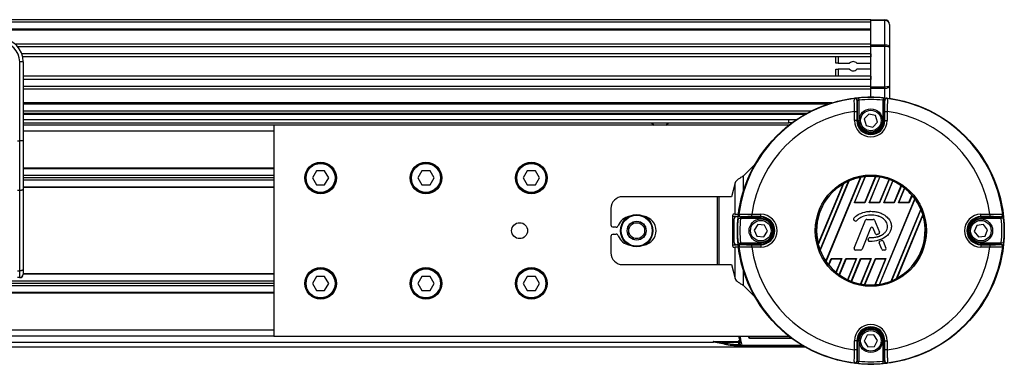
# Model space of a CAD drawing. Header units: millimetres. Extents: x 0 to 420, y 0 to 297.
# Tile 14 of 20: x 160 to 223, y 207 to 229. Entities that reach past the tile are written whole.
import ezdxf

# ---------------------------------------------------------------- set-up
doc = ezdxf.new("R2010")
doc.units = ezdxf.units.MM

msp = doc.modelspace()

# ---------------------------------------------------------------- linework, layer by layer
at = {"color": 7, "linetype": 'Continuous', "lineweight": 25}
for p, q in [((214.2837, 228.5292), (65.7163, 228.5292)), ((214.2837, 228.3807), (65.7163, 228.3807)), ((214.2837, 228.5292), (215.1751, 228.5292)), ((214.2837, 228.4857), (214.2837, 228.5292)), ((215.1751, 228.4857), (214.2837, 228.4857)), ((214.2837, 226.9385), (214.2837, 228.4857)), ((215.1751, 228.5292), (215.1751, 228.4857)), ((215.1751, 226.9385), (215.1751, 228.4857)), ((215.4722, 228.2321), (215.4722, 226.7719)), ((214.2837, 227.935), (65.7163, 227.935)), ((214.2837, 227.8592), (65.7163, 227.8592)), ((214.2837, 226.9841), (159.9822, 226.9841)), ((214.2837, 226.8117), (160.1533, 226.8117)), ((214.2837, 226.9385), (215.1751, 226.9385)), ((214.2837, 226.8335), (214.2837, 226.9385)), ((215.1751, 226.8335), (214.2837, 226.8335)), ((214.2837, 224.2823), (214.2837, 226.8335)), ((215.1751, 226.9385), (215.1751, 226.8335)), ((215.1751, 224.2823), (215.1751, 226.8335)), ((214.2837, 226.3677), (160.411, 226.3677)), ((214.2837, 226.167), (160.4692, 226.167)), ((212.0552, 225.7659), (212.0552, 226.167)), ((212.2037, 226.167), (212.2037, 225.7659)), ((214.2837, 226.3677), (214.2837, 226.167)), ((215.4722, 226.7719), (215.4722, 224.3439)), ((160.2794, 220.8429), (160.2794, 225.855)), ((160.5023, 225.855), (160.2794, 225.855)), ((160.5023, 225.855), (160.5023, 224.544)), ((212.2037, 225.7659), (212.0552, 225.7659)), ((212.2037, 225.7659), (212.9375, 225.7659)), ((213.4014, 225.7659), (214.2837, 225.7659)), ((214.2837, 224.9488), (160.5023, 224.9488)), ((212.0552, 224.9488), (212.0552, 225.3945)), ((212.0552, 225.3945), (212.2037, 225.3945)), ((212.9375, 225.3945), (212.2037, 225.3945)), ((212.2037, 225.3945), (212.2037, 224.9488)), ((214.2837, 225.3945), (213.4014, 225.3945)), ((214.2837, 224.9488), (214.2837, 224.7481)), ((214.2837, 224.7481), (160.5023, 224.7481)), ((160.5023, 224.544), (160.5023, 223.6005)), ((214.2837, 224.3041), (160.5023, 224.3041)), ((214.2837, 224.2823), (215.1751, 224.2823)), ((214.2837, 224.1773), (214.2837, 224.2823)), ((215.1751, 224.2823), (215.1751, 224.1773)), ((215.4722, 224.3439), (215.4722, 223.5427)), ((214.2837, 224.1317), (160.5023, 224.1317)), ((215.1751, 224.1773), (214.2837, 224.1773)), ((214.2837, 223.6265), (214.2837, 224.1773)), ((215.1751, 223.5795), (215.1751, 224.1773)), ((160.5023, 223.6005), (160.5023, 220.8429)), ((211.8081, 223.2566), (160.5023, 223.2566)), ((211.5726, 223.1808), (160.5023, 223.1808)), ((213.4377, 222.1408), (213.4377, 223.4072)), ((213.4982, 223.5809), (213.512, 223.433)), ((213.512, 223.433), (213.512, 222.1408)), ((215.0692, 223.5809), (215.0554, 223.433)), ((215.0554, 222.1408), (215.0554, 223.433)), ((215.1297, 223.4072), (215.1297, 222.1408)), ((210.5018, 222.7351), (160.5023, 222.7351)), ((210.2177, 222.5866), (160.5023, 222.5866)), ((210.0849, 222.5123), (160.5023, 222.5123)), ((213.2463, 222.7119), (213.3948, 222.7119)), ((213.2463, 222.1408), (213.2463, 222.7119)), ((213.3948, 222.7119), (213.3948, 222.1408)), ((214.1645, 222.5528), (213.8673, 222.2436)), ((214.5809, 222.45), (214.1645, 222.5528)), ((214.7, 222.0381), (214.5809, 222.45)), ((215.1725, 222.7119), (215.3211, 222.7119)), ((215.1725, 222.1408), (215.1725, 222.7119)), ((215.3211, 222.7119), (215.3211, 222.1408)), ((160.5023, 222.2151), (209.0838, 222.2151)), ((160.5023, 221.9923), (209.0838, 221.9923)), ((176.399, 221.8437), (160.5023, 221.8437)), ((176.399, 221.8437), (176.399, 208.4727)), ((209.086, 221.8437), (176.399, 221.8437)), ((200.3761, 221.9923), (200.5412, 221.8437)), ((201.284, 221.8437), (201.4491, 221.9923)), ((209.0838, 221.9923), (209.0838, 222.2151)), ((209.0838, 222.2151), (209.6026, 222.2151)), ((209.2829, 221.9923), (209.0838, 221.9923)), ((213.3948, 222.1408), (213.2463, 222.1408)), ((213.4377, 222.1408), (213.3948, 222.1408)), ((213.4377, 222.1408), (213.512, 222.1408)), ((213.8673, 222.2436), (213.9865, 221.8317)), ((213.9865, 221.8317), (214.4029, 221.7289)), ((214.4029, 221.7289), (214.7, 222.0381)), ((215.1297, 222.1408), (215.0554, 222.1408)), ((215.1297, 222.1408), (215.1725, 222.1408)), ((215.1725, 222.1408), (215.3211, 222.1408)), ((176.399, 221.4723), (160.5023, 221.4723)), ((160.1309, 220.8429), (160.2794, 220.8429)), ((160.2794, 217.7036), (160.2794, 220.8429)), ((160.5023, 220.8429), (160.2794, 220.8429)), ((160.5023, 220.8429), (160.5023, 217.7978)), ((206.9335, 219.3638), (206.2024, 218.6327)), ((176.399, 219.1175), (160.5023, 219.1175)), ((176.399, 219.0804), (160.5023, 219.0804)), ((179.113, 218.9466), (178.8557, 218.5009)), ((179.6277, 218.9466), (179.113, 218.9466)), ((179.885, 218.5009), (179.6277, 218.9466)), ((185.7986, 218.9466), (185.5412, 218.5009)), ((186.3132, 218.9466), (185.7986, 218.9466)), ((186.5705, 218.5009), (186.3132, 218.9466)), ((192.4841, 218.9466), (192.2268, 218.5009)), ((192.9987, 218.9466), (192.4841, 218.9466)), ((193.2561, 218.5009), (192.9987, 218.9466)), ((176.399, 218.6495), (160.5023, 218.6495)), ((176.399, 218.5009), (160.5023, 218.5009)), ((176.399, 218.3524), (160.5023, 218.3524)), ((178.8557, 218.5009), (179.113, 218.0552)), ((179.113, 218.0552), (179.6277, 218.0552)), ((179.6277, 218.0552), (179.885, 218.5009)), ((185.5412, 218.5009), (185.7986, 218.0552)), ((185.7986, 218.0552), (186.3132, 218.0552)), ((186.3132, 218.0552), (186.5705, 218.5009)), ((192.2268, 218.5009), (192.4841, 218.0552)), ((192.4841, 218.0552), (192.9987, 218.0552)), ((192.9987, 218.0552), (193.2561, 218.5009)), ((205.6662, 218.1977), (205.437, 217.3124)), ((205.6662, 216.1982), (205.6662, 218.1977)), ((206.2024, 217.689), (206.2024, 218.6327)), ((210.947, 214.3164), (212.5196, 218.1128)), ((212.54, 218.1279), (210.9508, 214.2912)), ((211.0644, 213.9351), (212.8721, 218.2994)), ((212.8881, 218.3037), (211.0726, 213.9208)), ((211.4311, 213.2334), (213.6277, 218.5363)), ((213.6442, 218.5421), (211.4387, 213.2175)), ((213.2367, 216.9279), (213.9223, 218.583)), ((213.2563, 216.941), (213.936, 218.5818)), ((213.8995, 216.941), (214.5812, 218.5865)), ((214.5959, 218.5878), (213.9083, 216.9279)), ((214.1694, 216.9279), (214.8438, 218.5561)), ((214.189, 216.941), (214.8561, 218.5515)), ((214.8322, 216.941), (215.4368, 218.4005)), ((215.4501, 218.3984), (214.841, 216.9279)), ((215.1021, 216.9279), (215.6741, 218.3088)), ((215.1217, 216.941), (215.6851, 218.3011)), ((160.2794, 217.7036), (160.1309, 217.7036)), ((160.2794, 212.6157), (160.2794, 217.7036)), ((176.399, 217.9215), (160.5023, 217.9215)), ((176.399, 217.8844), (160.5023, 217.8844)), ((160.5023, 217.7978), (160.5023, 212.7099)), ((215.7649, 216.941), (216.2081, 218.011)), ((216.2202, 218.0059), (215.7737, 216.9279)), ((216.0348, 216.9279), (216.4204, 217.859)), ((216.0544, 216.941), (216.4301, 217.848)), ((204.5579, 217.3124), (198.5355, 217.3124)), ((204.5579, 213.004), (204.5579, 217.3124)), ((204.6636, 217.3124), (204.5579, 217.3124)), ((204.6636, 213.004), (204.6636, 217.3124)), ((205.437, 217.3124), (204.6636, 217.3124)), ((213.2367, 216.9279), (213.2563, 216.941)), ((213.9083, 216.9279), (213.2367, 216.9279)), ((213.8995, 216.941), (213.2563, 216.941)), ((213.9083, 216.9279), (213.8995, 216.941)), ((214.1694, 216.9279), (214.189, 216.941)), ((214.841, 216.9279), (214.1694, 216.9279)), ((214.8322, 216.941), (214.189, 216.941)), ((214.8257, 211.7573), (217.0718, 217.1797)), ((214.841, 216.9279), (214.8322, 216.941)), ((217.0796, 217.1644), (214.8421, 211.7626)), ((215.1021, 216.9279), (215.1217, 216.941)), ((215.7737, 216.9279), (215.1021, 216.9279)), ((215.7649, 216.941), (215.1217, 216.941)), ((215.7737, 216.9279), (215.7649, 216.941)), ((216.0348, 216.9279), (216.0544, 216.941)), ((216.7064, 216.9279), (216.0348, 216.9279)), ((216.6976, 216.941), (216.0544, 216.941)), ((216.6976, 216.941), (216.8899, 217.4053)), ((216.7064, 216.9279), (216.6976, 216.941)), ((216.9006, 217.3968), (216.7064, 216.9279)), ((197.7927, 216.5696), (197.7927, 215.5296)), ((205.6662, 216.1982), (205.5503, 216.1982)), ((205.6662, 216.1982), (205.8794, 216.1982)), ((206.73, 216.047), (206.73, 216.1956)), ((206.73, 216.1956), (207.301, 216.1956)), ((207.301, 216.047), (207.301, 216.1956)), ((214.2837, 216.3855), (214.2837, 216.3862)), ((215.5697, 211.9663), (217.45, 216.5058)), ((217.4586, 216.4923), (215.5854, 211.9698)), ((221.2664, 216.1956), (221.8374, 216.1956)), ((221.2664, 216.047), (221.2664, 216.1956)), ((221.8374, 216.1956), (221.8374, 216.047)), ((205.5119, 216.0496), (205.5119, 214.2668)), ((205.7567, 216.0496), (205.5119, 216.0496)), ((205.6081, 214.4153), (205.6081, 215.901)), ((205.7567, 216.0496), (205.8624, 216.0496)), ((205.861, 215.9437), (206.0089, 215.9299)), ((207.301, 215.9299), (206.0089, 215.9299)), ((206.0346, 216.0042), (207.301, 216.0042)), ((207.301, 216.047), (206.73, 216.047)), ((207.118, 215.546), (206.8736, 215.1937)), ((207.5454, 215.5106), (207.118, 215.546)), ((207.301, 216.0042), (207.301, 216.047)), ((207.301, 215.9299), (207.301, 216.0042)), ((213.2028, 215.9442), (213.2023, 215.9446)), ((213.2121, 215.8259), (213.2117, 215.8254)), ((213.2656, 215.7804), (213.2117, 215.8254)), ((213.2661, 215.7809), (213.2121, 215.8259)), ((213.2255, 214.0454), (213.9505, 215.8211)), ((213.2261, 214.0451), (213.9511, 215.8209)), ((213.2661, 215.7809), (213.2656, 215.7804)), ((213.3817, 215.7901), (213.3822, 215.7897)), ((213.9511, 215.8209), (213.9505, 215.8211)), ((214.0279, 215.8725), (214.0279, 215.8731)), ((214.0279, 215.8731), (214.4405, 215.8731)), ((214.0279, 215.8725), (214.4405, 215.8725)), ((214.4405, 215.8725), (214.4405, 215.8731)), ((214.5173, 215.8209), (214.5179, 215.8211)), ((214.5173, 215.8209), (214.8286, 215.0585)), ((214.5179, 215.8211), (214.8292, 215.0587)), ((215.9096, 212.1224), (217.5801, 216.1551)), ((217.5844, 216.1314), (215.9295, 212.136)), ((221.4276, 215.5556), (221.0028, 215.4965)), ((221.8374, 216.047), (221.2664, 216.047)), ((221.2664, 216.0042), (221.2664, 216.047)), ((221.2664, 216.0042), (222.5327, 216.0042)), ((221.2664, 216.0042), (221.2664, 215.9299)), ((222.5585, 215.9299), (221.2664, 215.9299)), ((221.6911, 215.2173), (221.4276, 215.5556)), ((222.7064, 215.9437), (222.5585, 215.9299)), ((198.1188, 215.381), (197.9413, 215.381)), ((197.9413, 214.9353), (198.1188, 214.9353)), ((206.8736, 215.1937), (207.0566, 214.8058)), ((207.484, 214.7703), (207.7284, 215.1227)), ((207.7284, 215.1227), (207.5454, 215.5106)), ((214.2699, 215.3196), (213.724, 213.9824)), ((214.2705, 215.3193), (213.7246, 213.9822)), ((214.2699, 215.3196), (214.2705, 215.3193)), ((214.4259, 215.3196), (214.4253, 215.3193)), ((214.5724, 214.959), (214.4253, 215.3193)), ((214.573, 214.9593), (214.4259, 215.3196)), ((214.573, 214.9593), (214.5724, 214.959)), ((214.6739, 214.9113), (214.6741, 214.9107)), ((214.7834, 214.9504), (214.7836, 214.9498)), ((214.8286, 215.0585), (214.8292, 215.0587)), ((221.0028, 215.4965), (220.8416, 215.0991)), ((220.8416, 215.0991), (221.1051, 214.7608)), ((221.5299, 214.8199), (221.6911, 215.2173)), ((197.7927, 214.7868), (197.7927, 213.7468)), ((205.861, 214.3727), (206.0089, 214.3865)), ((206.0089, 214.3865), (207.301, 214.3865)), ((207.301, 214.3122), (206.0346, 214.3122)), ((207.0566, 214.8058), (207.484, 214.7703)), ((207.301, 214.3865), (207.301, 214.3122)), ((207.301, 214.3122), (207.301, 214.2693)), ((214.1142, 214.5981), (214.1437, 214.6686)), ((214.1148, 214.5979), (214.1142, 214.5981)), ((214.1148, 214.5979), (214.1443, 214.6683)), ((214.1443, 214.6683), (214.1437, 214.6686)), ((214.1865, 214.4831), (214.1864, 214.4824)), ((214.2207, 214.7193), (214.2207, 214.7199)), ((214.8091, 214.381), (214.8085, 214.3808)), ((214.9712, 213.9822), (214.8085, 214.3808)), ((214.9718, 213.9824), (214.8091, 214.381)), ((214.8529, 214.4891), (214.9524, 214.5319)), ((214.8531, 214.4885), (214.8529, 214.4891)), ((214.8531, 214.4885), (214.9526, 214.5313)), ((214.9526, 214.5313), (214.9524, 214.5319)), ((215.0621, 214.4864), (215.0627, 214.4867)), ((215.0621, 214.4864), (215.2423, 214.0451)), ((215.0627, 214.4867), (215.2429, 214.0454)), ((221.1051, 214.7608), (221.5299, 214.8199)), ((221.2664, 214.3122), (221.2664, 214.3865)), ((221.2664, 214.3865), (222.5585, 214.3865)), ((221.2664, 214.3122), (221.2664, 214.2693)), ((222.5327, 214.3122), (221.2664, 214.3122)), ((222.7064, 214.3727), (222.5585, 214.3865)), ((205.5119, 214.2668), (205.7567, 214.2668)), ((205.5503, 214.1182), (205.6662, 214.1182)), ((205.6662, 212.1186), (205.6662, 214.1182)), ((205.8794, 214.1182), (205.6662, 214.1182)), ((205.8624, 214.2668), (205.7567, 214.2668)), ((206.73, 214.1208), (206.73, 214.2693)), ((206.73, 214.2693), (207.301, 214.2693)), ((207.301, 214.1208), (206.73, 214.1208)), ((207.301, 214.2693), (207.301, 214.1208)), ((213.2261, 214.0451), (213.2255, 214.0454)), ((213.3028, 213.9309), (213.3028, 213.9302)), ((213.6473, 213.9309), (213.3028, 213.9309)), ((213.6473, 213.9302), (213.3028, 213.9302)), ((213.6473, 213.9309), (213.6473, 213.9302)), ((213.724, 213.9824), (213.7246, 213.9822)), ((214.9718, 213.9824), (214.9712, 213.9822)), ((215.0486, 213.9309), (215.0486, 213.9302)), ((215.1655, 213.9309), (215.0486, 213.9309)), ((215.1655, 213.9302), (215.0486, 213.9302)), ((215.1655, 213.9309), (215.1655, 213.9302)), ((215.2423, 214.0451), (215.2429, 214.0454)), ((221.2664, 214.2693), (221.2664, 214.1208)), ((221.2664, 214.2693), (221.8374, 214.2693)), ((221.8374, 214.1208), (221.2664, 214.1208)), ((221.8374, 214.2693), (221.8374, 214.1208)), ((211.6064, 212.992), (211.7706, 213.3885)), ((211.7794, 213.3754), (211.6169, 212.9832)), ((211.7706, 213.3885), (212.4422, 213.3885)), ((211.7706, 213.3885), (211.7794, 213.3754)), ((211.7794, 213.3754), (212.4226, 213.3754)), ((212.4226, 213.3754), (212.0698, 212.5236)), ((212.4422, 213.3885), (212.0793, 212.5123)), ((212.2771, 212.3594), (212.7033, 213.3885)), ((212.7121, 213.3754), (212.289, 212.354)), ((212.4422, 213.3885), (212.4226, 213.3754)), ((212.7033, 213.3885), (213.3749, 213.3885)), ((212.7033, 213.3885), (212.7121, 213.3754)), ((212.7121, 213.3754), (213.3553, 213.3754)), ((213.3553, 213.3754), (212.8064, 212.0502)), ((213.3749, 213.3885), (212.8173, 212.0422)), ((213.039, 211.9472), (213.636, 213.3885)), ((213.6448, 213.3754), (213.0522, 211.9449)), ((213.3749, 213.3885), (213.3553, 213.3754)), ((214.288, 213.3754), (213.6272, 211.7802)), ((213.636, 213.3885), (214.3076, 213.3885)), ((213.636, 213.3885), (213.6448, 213.3754)), ((214.3076, 213.3885), (213.6394, 211.7752)), ((213.6448, 213.3754), (214.288, 213.3754)), ((213.8849, 211.7375), (214.5687, 213.3885)), ((214.5775, 213.3754), (213.8994, 211.7385)), ((214.3076, 213.3885), (214.288, 213.3754)), ((215.2207, 213.3754), (214.5376, 211.7263)), ((215.2403, 213.3885), (214.5512, 211.7248)), ((214.5687, 213.3885), (215.2403, 213.3885)), ((214.5687, 213.3885), (214.5775, 213.3754)), ((214.5775, 213.3754), (215.2207, 213.3754)), ((215.2403, 213.3885), (215.2207, 213.3754)), ((160.1309, 212.6157), (160.2794, 212.6157)), ((160.2794, 212.1868), (160.2794, 212.6157)), ((160.5023, 212.7099), (160.5023, 212.4097)), ((176.399, 212.432), (160.5023, 212.432)), ((198.5355, 213.004), (204.5579, 213.004)), ((204.5579, 213.004), (204.6636, 213.004)), ((204.6636, 213.004), (205.437, 213.004)), ((205.437, 213.004), (205.6662, 212.1186)), ((206.2024, 211.6837), (206.2024, 212.6273)), ((176.399, 211.964), (140.537, 211.964)), ((176.399, 211.8154), (140.5571, 211.8154)), ((160.2794, 212.1868), (160.1309, 212.1868)), ((176.399, 212.3948), (160.5018, 212.3948)), ((179.113, 212.2611), (178.8557, 211.8154)), ((178.8557, 211.8154), (179.113, 211.3697)), ((179.6277, 212.2611), (179.113, 212.2611)), ((179.885, 211.8154), (179.6277, 212.2611)), ((179.6277, 211.3697), (179.885, 211.8154)), ((185.7986, 212.2611), (185.5412, 211.8154)), ((185.5412, 211.8154), (185.7986, 211.3697)), ((186.3132, 212.2611), (185.7986, 212.2611)), ((186.5705, 211.8154), (186.3132, 212.2611)), ((186.3132, 211.3697), (186.5705, 211.8154)), ((192.4841, 212.2611), (192.2268, 211.8154)), ((192.2268, 211.8154), (192.4841, 211.3697)), ((192.9987, 212.2611), (192.4841, 212.2611)), ((193.2561, 211.8154), (192.9987, 212.2611)), ((192.9987, 211.3697), (193.2561, 211.8154)), ((176.399, 211.236), (109.5437, 211.236)), ((176.399, 211.1989), (109.5437, 211.1989)), ((176.399, 211.6668), (140.537, 211.6668)), ((179.113, 211.3697), (179.6277, 211.3697)), ((185.7986, 211.3697), (186.3132, 211.3697)), ((192.4841, 211.3697), (192.9987, 211.3697)), ((206.2024, 211.6837), (206.9335, 210.9526)), ((176.399, 208.8441), (103.601, 208.8441)), ((65.7163, 208.1012), (204.2805, 208.1012)), ((176.399, 208.4727), (103.601, 208.4727)), ((176.399, 208.4727), (209.086, 208.4727)), ((204.9971, 207.9628), (204.3013, 208.0855)), ((204.3065, 208.1445), (205.8611, 208.1445)), ((204.8158, 208.0702), (204.4446, 208.1027)), ((204.8158, 208.0702), (205.01, 208.036)), ((205.8851, 208.0702), (204.8158, 208.0702)), ((205.9582, 208.0836), (205.8851, 208.0702)), ((205.9075, 208.1608), (205.903, 208.1575)), ((205.9341, 208.3478), (205.9236, 208.4727)), ((205.9252, 208.3891), (205.9395, 208.2186)), ((206.0402, 208.1523), (205.9683, 208.1339)), ((206.0441, 207.8384), (205.9683, 208.1339)), ((205.9683, 208.1339), (205.9814, 207.9778)), ((206.0402, 208.1523), (206.1021, 207.911)), ((206.5141, 208.4727), (206.5141, 208.4287)), ((206.5141, 208.4287), (206.5335, 208.4481)), ((206.5335, 208.4727), (206.5335, 208.4481)), ((206.6078, 208.3739), (206.5884, 208.3544)), ((206.5884, 208.3544), (209.2417, 208.3544)), ((206.6078, 208.3739), (209.2156, 208.3739)), ((213.2463, 207.6045), (213.2463, 208.1755)), ((213.3948, 208.1755), (213.2463, 208.1755)), ((213.3948, 208.1755), (213.3948, 207.6045)), ((213.4377, 208.1755), (213.3948, 208.1755)), ((213.4377, 206.9091), (213.4377, 208.1755)), ((213.4377, 208.1755), (213.512, 208.1755)), ((213.512, 208.1755), (213.512, 206.8834)), ((214.0528, 208.5369), (213.8553, 208.1563)), ((213.8553, 208.1563), (214.0861, 207.7949)), ((214.4812, 208.5562), (214.0528, 208.5369)), ((214.7121, 208.1948), (214.4812, 208.5562)), ((214.5146, 207.8141), (214.7121, 208.1948)), ((215.1297, 208.1755), (215.0554, 208.1755)), ((215.0554, 206.8834), (215.0554, 208.1755)), ((215.1297, 208.1755), (215.1297, 206.9091)), ((215.1297, 208.1755), (215.1725, 208.1755)), ((215.1725, 208.1755), (215.3211, 208.1755)), ((215.1725, 207.6045), (215.1725, 208.1755)), ((215.3211, 208.1755), (215.3211, 207.6045)), ((65.7163, 207.8041), (210.0849, 207.8041)), ((204.9971, 207.9628), (205.01, 208.036)), ((205.9814, 207.9778), (205.9095, 207.9594)), ((205.9161, 207.9336), (205.9095, 207.9594)), ((205.988, 207.9521), (205.9161, 207.9336)), ((205.9814, 207.9778), (205.988, 207.9521)), ((206.044, 207.8384), (206.0441, 207.8384)), ((206.2855, 207.9087), (206.2855, 207.8344)), ((206.2855, 207.9087), (209.9067, 207.9087)), ((210.0322, 207.8344), (206.2855, 207.8344)), ((213.3948, 207.6045), (213.2463, 207.6045)), ((214.0861, 207.7949), (214.5146, 207.8141)), ((215.3211, 207.6045), (215.1725, 207.6045)), ((213.4982, 206.7355), (213.512, 206.8834)), ((215.0692, 206.7355), (215.0554, 206.8834))]:
    msp.add_line(p, q, dxfattribs=at)
at = {"color": 7, "linetype": 'Continuous', "lineweight": 25, "flags": 128}
for points in [[(160.5023, 217.7978), (160.498, 217.7794), (160.4853, 217.7617), (160.4647, 217.7454), (160.437, 217.7312), (160.4033, 217.7195), (160.3647, 217.7108), (160.3229, 217.7054), (160.2794, 217.7036)], [(160.5023, 212.7099), (160.498, 212.6915), (160.4853, 212.6739), (160.4647, 212.6576), (160.437, 212.6433), (160.4033, 212.6316), (160.3647, 212.6229), (160.3229, 212.6175), (160.2794, 212.6157)]]:
    msp.add_lwpolyline(points, dxfattribs=at)
at = {"color": 7, "linetype": 'Continuous', "lineweight": 25}
for centre, radius in [((214.2837, 215.1582), 8.4683), ((214.2837, 222.1408), 0.7429), ((214.2837, 222.1408), 0.6537), ((179.3704, 218.5009), 1.0028), ((179.3704, 218.5009), 0.9657), ((179.3704, 218.5009), 0.9211), ((186.0559, 218.5009), 1.0028), ((186.0559, 218.5009), 0.9657), ((186.0559, 218.5009), 0.9211), ((192.7414, 218.5009), 1.0028), ((192.7414, 218.5009), 0.9657), ((192.7414, 218.5009), 0.9211), ((214.2837, 215.1582), 3.5259), ((214.2837, 215.1582), 3.4517), ((199.4269, 215.1582), 1.0235), ((199.4269, 215.1582), 1.0235), ((199.4269, 215.1582), 1.0153), ((191.9986, 215.1582), 0.5051), ((199.4269, 215.1582), 0.9856), ((199.4269, 215.1582), 0.602), ((199.4269, 215.1582), 0.5943), ((199.4269, 215.1582), 0.5051), ((207.301, 215.1582), 0.7429), ((207.301, 215.1582), 0.6537), ((221.2664, 215.1582), 0.7429), ((221.2664, 215.1582), 0.6537), ((179.3704, 211.8154), 1.0028), ((179.3704, 211.8154), 0.9657), ((179.3704, 211.8154), 0.9211), ((186.0559, 211.8154), 1.0028), ((186.0559, 211.8154), 0.9657), ((186.0559, 211.8154), 0.9211), ((192.7414, 211.8154), 1.0028), ((192.7414, 211.8154), 0.9657), ((192.7414, 211.8154), 0.9211), ((214.2837, 208.1755), 0.7429), ((214.2837, 208.1755), 0.6537)]:
    msp.add_circle(centre, radius, dxfattribs=at)
for centre, radius, start, end in [((215.1751, 228.2321), 0.2971, 0, 90), ((159.0166, 225.855), 1.4857, 0, 90), ((159.0166, 225.855), 1.2628, 0, 90), ((213.1694, 225.5802), 0.2971, 38.682187, 141.317813), ((213.1694, 225.5802), 0.2971, 218.682187, 321.317813), ((214.2837, 215.1582), 8.4417, 97.105494, 172.894506), ((219.5727, 213.3049), 12.0319, 121.582427, 121.760821), ((213.2578, 223.3876), 0.1486, 0.009403, 97.090311), ((213.2891, 223.4072), 0.1486, 52.066731, 96.863435), ((213.2891, 223.4072), 0.1486, 0.011757, 52.068412), ((214.2837, 215.1582), 8.4593, 84.671862, 95.328138), ((214.2837, 215.1582), 8.3107, 84.671862, 95.328138), ((215.2783, 223.4072), 0.1486, 117.333778, 179.988497), ((215.3096, 223.3876), 0.1486, 82.909689, 179.990597), ((215.2783, 223.4072), 0.1485, 83.135738, 117.334303), ((208.9946, 213.3049), 12.0319, 58.239179, 58.417573), ((214.2837, 215.1582), 8.4417, 7.105494, 82.894506), ((214.2837, 215.1582), 7.6246, 97.819893, 172.180107), ((214.2837, 215.1582), 7.6246, 7.819893, 82.180107), ((214.2837, 222.1408), 1.0374, 180, 0), ((214.2837, 222.1408), 0.8889, 180, 0), ((214.2837, 222.1408), 0.846, 180, 0), ((214.2837, 222.1408), 0.7717, 180, 0), ((214.2837, 215.1582), 3.4412, 120.840183, 194.159817), ((214.2837, 215.1582), 3.4438, 114.197356, 120.419285), ((214.2837, 215.1582), 3.4412, 100.990036, 113.925891), ((214.2837, 215.1582), 3.4438, 96.024018, 100.700664), ((214.2837, 215.1582), 3.4412, 85.04107, 95.799519), ((214.2837, 215.1582), 3.4438, 80.638935, 84.799043), ((214.2837, 215.1582), 3.4412, 70.422593, 80.425164), ((214.2837, 215.1582), 3.4438, 66.187762, 70.202208), ((214.2837, 215.1582), 3.4412, 55.997198, 65.968622), ((214.2837, 215.1582), 3.4438, 51.650296, 55.783514), ((214.2837, 215.1582), 3.4412, 40.767963, 51.41119), ((198.5355, 216.5696), 0.7428, 90, 180), ((214.2837, 215.1582), 3.4438, 35.944189, 40.545483), ((214.2837, 215.1582), 3.4412, 23.055257, 35.661307), ((205.6842, 216.0842), 0.1758, 139.609308, 191.369055), ((206.0346, 216.1528), 0.1485, 173.135738, 207.334303), ((216.137, 209.8691), 12.0319, 148.239179, 148.417573), ((206.0543, 216.1841), 0.1486, 172.909689, 269.990597), ((207.301, 215.1582), 1.0374, 270, 90), ((214.2837, 215.1582), 3.4438, 16.826892, 22.791751), ((221.2664, 215.1582), 1.0374, 90, 270), ((222.5131, 216.1841), 0.1486, 270.009403, 7.090311), ((222.5327, 216.1528), 0.1486, 322.066731, 6.863435), ((212.4304, 209.8691), 12.0319, 31.582427, 31.760821), ((199.1298, 215.1582), 0.9285, 100.134954, 159.828729), ((199.7241, 215.1582), 0.9285, 280.134954, 79.865046), ((205.7567, 215.901), 0.1486, 90, 180), ((214.2837, 215.1582), 8.4593, 174.671862, 185.328138), ((206.0347, 216.1528), 0.1486, 207.333778, 269.988497), ((214.2837, 215.1582), 8.3107, 174.671862, 185.328138), ((207.301, 215.1582), 0.8889, 270, 90), ((207.301, 215.1582), 0.846, 270, 90), ((207.301, 215.1582), 0.7717, 270, 90), ((213.2652, 215.8896), 0.0836, 138.805903, 230.16689), ((213.2652, 215.8896), 0.0829, 138.805903, 230.16689), ((213.3192, 215.8446), 0.0836, 230.16689, 318.977091), ((213.3192, 215.8446), 0.0829, 230.16689, 318.977091), ((214.0279, 215.7895), 0.0836, 90, 157.790712), ((214.0279, 215.7895), 0.0829, 90, 157.790712), ((214.4405, 215.7895), 0.0836, 22.209291, 90), ((214.4405, 215.7895), 0.0829, 22.209291, 90), ((214.2837, 215.1582), 3.4412, 298.57164, 16.42836), ((221.2664, 215.1582), 0.8889, 90, 270), ((221.2664, 215.1582), 0.846, 90, 270), ((221.2664, 215.1582), 0.7717, 90, 270), ((222.5327, 216.1528), 0.1486, 270.011757, 322.068412), ((214.2837, 215.1582), 8.3107, 354.671862, 5.328138), ((214.2837, 215.1582), 8.4593, 354.671862, 5.328138), ((197.9413, 215.5296), 0.1486, 180, 270), ((197.9413, 214.7868), 0.1486, 90, 180), ((198.1188, 215.5296), 0.1486, 270, 339.828729), ((198.1188, 214.7868), 0.1486, 20.171271, 90), ((214.3479, 215.2877), 0.0842, 22.209261, 157.790711), ((214.3479, 215.2877), 0.0836, 22.209261, 157.790711), ((214.6497, 214.9906), 0.0836, 202.209261, 286.934979), ((214.6497, 214.9906), 0.0829, 202.209261, 286.934979), ((214.7518, 215.0271), 0.0829, 292.378703, 22.209291), ((214.7518, 215.0271), 0.0836, 292.378703, 22.209291), ((199.1298, 215.1582), 0.9285, 200.171271, 259.865046), ((205.7567, 214.4153), 0.1486, 180, 270), ((206.0347, 214.1636), 0.1486, 90.011757, 142.068412), ((214.2837, 215.1582), 3.4438, 194.580715, 200.802644), ((214.1913, 214.5659), 0.0836, 157.290493, 266.671349), ((214.1913, 214.5659), 0.0829, 157.290493, 266.671349), ((214.2208, 214.6363), 0.0836, 90.034995, 157.290493), ((214.2208, 214.6363), 0.0829, 90.034995, 157.290493), ((214.8858, 214.4124), 0.0836, 113.245837, 202.209268), ((214.8858, 214.4124), 0.0829, 113.245837, 202.209268), ((214.9853, 214.4551), 0.0836, 22.209257, 113.245837), ((214.9853, 214.4551), 0.0829, 22.209257, 113.245837), ((222.5327, 214.1636), 0.1486, 27.333778, 89.988497), ((198.5355, 213.7468), 0.7428, 180, 270), ((205.6842, 214.2321), 0.1758, 168.630945, 220.390692), ((206.0346, 214.1636), 0.1486, 142.066731, 186.863435), ((216.1369, 220.4472), 12.0319, 211.582427, 211.760821), ((206.0543, 214.1323), 0.1486, 90.009403, 187.090311), ((214.2837, 215.1582), 8.4417, 187.105494, 262.894506), ((214.2837, 215.1582), 7.6246, 187.819893, 262.180107), ((214.2837, 215.1582), 3.4412, 201.074109, 214.009964), ((213.3028, 214.0138), 0.0836, 157.790712, 270), ((213.3028, 214.0138), 0.0829, 157.790712, 270), ((213.6473, 214.0138), 0.0829, 270, 337.790711), ((213.6473, 214.0138), 0.0836, 270, 337.790711), ((215.0486, 214.0138), 0.0836, 202.209268, 270), ((215.0486, 214.0138), 0.0829, 202.209268, 270), ((215.1655, 214.0138), 0.0836, 270, 22.209257), ((215.1655, 214.0138), 0.0829, 270, 22.209257), ((214.2837, 215.1582), 7.6246, 277.819893, 352.180107), ((214.2837, 215.1582), 8.4417, 277.105494, 352.894506), ((222.5131, 214.1323), 0.1486, 352.909689, 89.990597), ((212.4304, 220.4472), 12.0319, 328.239179, 328.417573), ((222.5327, 214.1636), 0.1485, 353.135738, 27.334303), ((214.2837, 215.1582), 3.4438, 214.299336, 218.975982), ((214.2837, 215.1582), 3.4412, 219.200481, 229.95893), ((214.2837, 215.1582), 3.4438, 230.200957, 234.361065), ((160.2794, 212.4097), 0.2229, 270, 0), ((214.2837, 215.1582), 3.4412, 234.574836, 244.577407), ((214.2837, 215.1582), 3.4438, 244.797792, 248.812238), ((214.2837, 215.1582), 3.4412, 249.031378, 259.002802), ((214.2837, 215.1582), 3.4412, 279.338693, 291.944743), ((214.2837, 215.1582), 3.4438, 292.208249, 298.173108), ((214.2837, 215.1582), 3.4438, 259.216486, 263.349704), ((214.2837, 215.1582), 3.4412, 263.58881, 274.232037), ((214.2837, 215.1582), 3.4438, 274.454517, 279.055811), ((214.2837, 208.1755), 1.0374, 0, 180), ((214.2837, 208.1755), 0.8889, 0, 180), ((214.2837, 208.1755), 0.846, 0, 180), ((214.2837, 208.1755), 0.7717, 0, 180), ((204.307, 208.1147), 0.0298, 91.024443, 258.975557), ((205.8623, 208.2136), 0.0723, 268.428233, 359.054917), ((205.8611, 208.2188), 0.0743, 270.019177, 304.375878), ((213.2578, 206.9288), 0.1486, 262.909689, 359.990597), ((213.2891, 206.9092), 0.1486, 297.333778, 359.988497), ((214.2837, 215.1582), 8.3107, 264.671862, 275.328138), ((215.2783, 206.9092), 0.1486, 180.011757, 232.068412), ((215.3096, 206.9288), 0.1486, 180.009403, 277.090311), ((215.2783, 206.9091), 0.1486, 232.066731, 276.863435), ((219.5728, 217.0115), 12.0319, 238.239179, 238.417573), ((213.2891, 206.9091), 0.1485, 263.135738, 297.334303), ((214.2837, 215.1582), 8.4593, 264.671862, 275.328138), ((208.9946, 217.0114), 12.0319, 301.582427, 301.760821)]:
    msp.add_arc(centre, radius, start, end, dxfattribs=at)
for centre, major_axis, ratio, start_param, end_param in [((215.1751, 228.2321), (0.2971, 0), 0.8535534, 0, 1.5707963), ((215.1751, 226.7719), (0.2971, 0), 0.5606602, 0, 1.5707963), ((215.1751, 226.7719), (0.2971, 0), 0.2071068, 0, 1.5707963), ((215.1751, 224.3439), (0.2971, 0), 0.2071068, 4.712389, 6.2831853), ((215.1751, 224.3439), (0.2971, 0), 0.5606602, 4.712389, 6.2831853), ((220.3022, 215.1582), (11.7408, 0), 0.8660474, 2.1952703, 2.1985592), ((208.2652, 215.1582), (11.7408, 0), 0.8660474, 0.9430335, 0.9463223), ((215.0431, 214.8436), (3.8348, -1.5884), 0.9801928, 2.6059882, 2.612204), ((213.7224, 215.3907), (2.8343, -1.174), 0.9801928, 2.2327064, 2.2381305), ((215.0106, 214.8571), (3.6707, -1.5204), 0.9801928, 2.308609, 2.3130735), ((213.6899, 215.4041), (2.9984, -1.242), 0.9801928, 1.8803542, 1.8845944), ((214.9781, 214.8705), (3.5066, -1.4525), 0.9801928, 2.0576555, 2.0615643), ((213.6574, 215.4176), (3.1625, -1.3099), 0.9801928, 1.5976203, 1.6014484), ((214.9456, 214.884), (3.3425, -1.3845), 0.9801928, 1.8161736, 1.8199076), ((213.6249, 215.4311), (3.3266, -1.3779), 0.9801928, 1.3453037, 1.3490343), ((214.9131, 214.8974), (3.1784, -1.3165), 0.9801928, 1.5655623, 1.5693696), ((213.5924, 215.4445), (3.4907, -1.4459), 0.9801928, 1.1035269, 1.107406), ((214.8807, 214.9109), (3.0143, -1.2486), 0.9801928, 1.286575, 1.2907549), ((213.5599, 215.458), (3.6548, -1.5139), 0.9801928, 0.8540417, 0.858425), ((214.8482, 214.9244), (2.8502, -1.1806), 0.9801928, 0.9431108, 0.9483466), ((214.2837, 209.1397), (0, 11.7408), 0.8660474, 0.9430335, 0.9463223), ((213.5274, 215.4715), (3.8189, -1.5818), 0.9801928, 0.5629466, 0.5688565), ((214.2837, 209.1397), (0, 11.7408), 0.8660474, 5.336863, 5.3401518), ((214.2837, 221.1767), (0, 11.7408), 0.8660474, 2.1952703, 2.1985592), ((215.0431, 214.8436), (3.8348, -1.5884), 0.9801928, 3.6709813, 3.6771971), ((214.2837, 221.1767), (0, 11.7408), 0.8660474, 4.0846261, 4.087915), ((213.7224, 215.3907), (2.8343, -1.174), 0.9801928, 4.0450548, 4.0504789), ((215.0106, 214.8571), (3.6707, -1.5204), 0.9801928, 3.9701118, 3.9745763), ((213.6899, 215.4041), (2.9984, -1.242), 0.9801928, 4.3985909, 4.4028311), ((214.9781, 214.8705), (3.5066, -1.4525), 0.9801928, 4.221621, 4.2255298), ((160.2781, 212.3909), (0.1576, 0.1576), 0.9999746, 3.9270289, 5.4977491), ((213.6574, 215.4176), (3.1625, -1.3099), 0.9801928, 4.6817369, 4.685565), ((214.9456, 214.884), (3.3425, -1.3845), 0.9801928, 4.4632777, 4.4670117), ((213.6249, 215.4311), (3.3266, -1.3779), 0.9801928, 4.934151, 4.9378816), ((214.8482, 214.9244), (2.8502, -1.1806), 0.9801928, 5.3348387, 5.3400745), ((213.5274, 215.4715), (3.8189, -1.5818), 0.9801928, 5.7143288, 5.7202387), ((214.9131, 214.8974), (3.1784, -1.3165), 0.9801928, 4.7138157, 4.717623), ((213.5924, 215.4445), (3.4907, -1.4459), 0.9801928, 5.1757793, 5.1796584), ((214.8807, 214.9109), (3.0143, -1.2486), 0.9801928, 4.9924305, 4.9966103), ((213.5599, 215.458), (3.6548, -1.5139), 0.9801928, 5.4247603, 5.4291436), ((204.5591, 208.0702), (0.2528, -0.0743), 0.0047934, 3.1078252, 4.2435224), ((205.8611, 208.0702), (0, 0.0743), 0.0349101, 6.265732, 6.5779717), ((207.4187, 208.3579), (0.1329, -1.5882), 0.9787714, 4.8122454, 4.8835016), ((207.4057, 208.5129), (-0.1263, 1.5094), 0.9808315, 1.5155393, 1.7419089), ((207.4187, 208.3579), (-0.1268, 1.5158), 0.97672, 1.6706528, 1.7419089), ((207.4057, 208.5129), (0.1202, -1.437), 0.9787714, 4.6586453, 4.8835016), ((206.5884, 208.4287), (0.0525, 0.0525), 0.9996955, 2.3563468, 3.9268385), ((206.6078, 208.4481), (0.0525, 0.0525), 0.9996955, 2.3563468, 3.9268385), ((206.287, 215.2795), (0.6475, 7.4012), 0.9998496, 3.0543395, 3.1838207), ((206.287, 215.2795), (0.641, 7.3272), 0.9998465, 3.0543395, 3.1784061), ((206.2078, 214.3733), (-5.9626, 6.2787), 0.6310263, 2.1299362, 2.1343984), ((206.2857, 215.2639), (0.6475, 7.4012), 0.9998496, 3.1963258, 3.2288458), ((206.2857, 215.2639), (0.641, 7.3272), 0.9998465, 3.2039087, 3.2288458), ((220.3022, 215.1582), (11.7408, 0), 0.8660474, 4.0846261, 4.087915), ((208.2652, 215.1582), (11.7408, 0), 0.8660474, 5.336863, 5.3401518)]:
    msp.add_ellipse(centre, major_axis=major_axis, ratio=ratio, start_param=start_param, end_param=end_param, dxfattribs=at)
for points, knots in [([(213.2463, 222.7119), (213.2442, 222.805), (213.2399, 222.9913), (213.2364, 223.2394), (213.2355, 223.4255), (213.2368, 223.5206), (213.2388, 223.5311), (213.2395, 223.535)], [0, 0, 0, 0, 0.2181439, 0.4364435, 0.6541601, 0.8703819, 1, 1, 1, 1]), ([(213.2714, 223.5547), (213.2743, 223.5553), (213.2802, 223.5564), (213.3202, 223.5618), (213.3783, 223.5687), (213.4413, 223.5755), (213.4824, 223.5794), (213.4982, 223.5809)], [0, 0, 0, 0, 0.2137542, 0.4283047, 0.6450109, 0.8642235, 1, 1, 1, 1]), ([(213.4064, 223.3876), (213.4056, 223.3844), (213.4035, 223.3757), (213.4003, 223.2976), (213.3973, 223.1448), (213.3952, 222.9412), (213.395, 222.7883), (213.3948, 222.7119)], [0, 0, 0, 0, 0.1294239, 0.3454219, 0.5631024, 0.7815642, 1, 1, 1, 1]), ([(213.512, 223.433), (213.5068, 223.4315), (213.4933, 223.4276), (213.4727, 223.421), (213.4538, 223.4142), (213.4406, 223.4089), (213.4387, 223.4078), (213.4377, 223.4072)], [0, 0, 0, 0, 0.1361772, 0.3569301, 0.5748254, 0.7887906, 1, 1, 1, 1]), ([(215.1297, 223.4072), (215.1293, 223.4075), (215.1283, 223.4082), (215.1196, 223.4119), (215.1028, 223.4181), (215.0806, 223.4256), (215.0638, 223.4305), (215.0554, 223.433)], [0, 0, 0, 0, 0.1244564, 0.33899, 0.5577468, 0.7788159, 1, 1, 1, 1]), ([(215.0692, 223.5809), (215.0949, 223.5784), (215.1462, 223.5734), (215.2128, 223.5659), (215.256, 223.5606), (215.2673, 223.559), (215.2695, 223.5587)], [0, 0, 0, 0, 0.3087035, 0.6162895, 0.9220466, 1, 1, 1, 1]), ([(215.1725, 222.7119), (215.1725, 222.761), (215.1723, 222.8857), (215.171, 223.0746), (215.1684, 223.2458), (215.1649, 223.363), (215.1623, 223.3794), (215.161, 223.3876)], [0, 0, 0, 0, 0.1408434, 0.3573866, 0.5722146, 0.7860897, 1, 1, 1, 1]), ([(215.2103, 223.5387), (215.2172, 223.5421), (215.2315, 223.5492), (215.2526, 223.554), (215.2686, 223.5556), (215.2744, 223.5556), (215.2755, 223.5556)], [0, 0, 0, 0, 0.3293966, 0.6829701, 0.9393524, 1, 1, 1, 1]), ([(215.2695, 223.5587), (215.278, 223.5575), (215.2931, 223.5555), (215.2951, 223.555), (215.296, 223.5547)], [0, 0, 0, 0, 0.5597904, 1, 1, 1, 1]), ([(215.3279, 223.535), (215.329, 223.5251), (215.3313, 223.5051), (215.3318, 223.3624), (215.3299, 223.1538), (215.326, 222.9236), (215.3225, 222.7717), (215.3211, 222.7119)], [0, 0, 0, 0, 0.2142119, 0.4282413, 0.6430284, 0.8593519, 1, 1, 1, 1]), ([(205.8832, 216.144), (205.8843, 216.1525), (205.8864, 216.1676), (205.8869, 216.1696), (205.8871, 216.1705)], [0, 0, 0, 0, 0.5597904, 1, 1, 1, 1]), ([(205.9068, 216.2024), (205.9168, 216.2035), (205.9367, 216.2058), (206.0795, 216.2063), (206.2881, 216.2044), (206.5182, 216.2005), (206.6701, 216.197), (206.73, 216.1956)], [0, 0, 0, 0, 0.2142119, 0.4282413, 0.6430284, 0.8593519, 1, 1, 1, 1]), ([(213.2023, 215.9446), (213.244, 215.9875), (213.3695, 216.1168), (213.6858, 216.2975), (214.0228, 216.3799), (214.2426, 216.3852), (214.2837, 216.3862)], [0, 0, 0, 0, 0.1492432, 0.4498799, 0.8970463, 1, 1, 1, 1]), ([(213.2028, 215.9442), (213.2445, 215.9871), (213.37, 216.1163), (213.6863, 216.297), (214.0231, 216.3792), (214.2427, 216.3845), (214.2837, 216.3855)], [0, 0, 0, 0, 0.1493129, 0.4500911, 0.8973419, 1, 1, 1, 1]), ([(214.2837, 216.3862), (214.3432, 216.3845), (214.4964, 216.3803), (214.7407, 216.3354), (215.0376, 216.2279), (215.3112, 216.0457), (215.5086, 215.7931), (215.598, 215.5293), (215.5889, 215.2759), (215.479, 215.0211), (215.2599, 214.7682), (214.8751, 214.5531), (214.4913, 214.4739), (214.2483, 214.4807), (214.1864, 214.4824)], [0, 0, 0, 0, 0.0488198, 0.1257191, 0.2025152, 0.3068501, 0.3908537, 0.4609273, 0.5313055, 0.5934207, 0.6853305, 0.8005518, 0.9492387, 1, 1, 1, 1]), ([(214.2837, 216.3855), (214.3432, 216.3839), (214.4949, 216.3797), (214.7391, 216.3353), (215.0361, 216.2281), (215.3108, 216.0452), (215.508, 215.7928), (215.5974, 215.5292), (215.5883, 215.2761), (215.4785, 215.0215), (215.2595, 214.7687), (214.8749, 214.5537), (214.4913, 214.4746), (214.2483, 214.4814), (214.1865, 214.4831)], [0, 0, 0, 0, 0.0488472, 0.1245489, 0.2025643, 0.306892, 0.3908819, 0.4609349, 0.5312928, 0.5933834, 0.6852856, 0.8005092, 0.9492175, 1, 1, 1, 1]), ([(221.8374, 216.1956), (221.9305, 216.1977), (222.1168, 216.2019), (222.3649, 216.2054), (222.551, 216.2064), (222.6461, 216.205), (222.6566, 216.2031), (222.6606, 216.2024)], [0, 0, 0, 0, 0.2181439, 0.4364435, 0.6541601, 0.8703819, 1, 1, 1, 1]), ([(222.6802, 216.1705), (222.6808, 216.1676), (222.682, 216.1617), (222.6873, 216.1216), (222.6942, 216.0636), (222.701, 216.0006), (222.7049, 215.9594), (222.7064, 215.9437)], [0, 0, 0, 0, 0.2137542, 0.4283047, 0.6450109, 0.8642235, 1, 1, 1, 1]), ([(205.861, 215.9437), (205.8635, 215.9694), (205.8684, 216.0207), (205.876, 216.0873), (205.8812, 216.1305), (205.8828, 216.1418), (205.8832, 216.144)], [0, 0, 0, 0, 0.3087035, 0.6162895, 0.9220466, 1, 1, 1, 1]), ([(205.9032, 216.0848), (205.8998, 216.0917), (205.8927, 216.106), (205.8879, 216.1271), (205.8863, 216.1431), (205.8862, 216.1489), (205.8862, 216.1499)], [0, 0, 0, 0, 0.3293966, 0.6829701, 0.9393524, 1, 1, 1, 1]), ([(206.0346, 216.0042), (206.0344, 216.0038), (206.0337, 216.0028), (206.03, 215.9941), (206.0237, 215.9773), (206.0162, 215.9551), (206.0113, 215.9383), (206.0089, 215.9299)], [0, 0, 0, 0, 0.1244564, 0.33899, 0.5577468, 0.7788159, 1, 1, 1, 1]), ([(206.73, 216.047), (206.6809, 216.047), (206.5562, 216.0468), (206.3673, 216.0455), (206.1961, 216.0428), (206.0789, 216.0394), (206.0625, 216.0368), (206.0542, 216.0355)], [0, 0, 0, 0, 0.1408434, 0.3573866, 0.5722146, 0.7860897, 1, 1, 1, 1]), ([(214.2207, 214.7193), (214.2802, 214.7203), (214.4258, 214.723), (214.6561, 214.7542), (214.9162, 214.841), (215.1312, 214.9865), (215.2836, 215.1612), (215.3513, 215.3305), (215.3545, 215.502), (215.2898, 215.6834), (215.136, 215.8793), (214.857, 216.061), (214.4675, 216.1589), (214.0409, 216.1486), (213.6517, 216.0326), (213.466, 215.8658), (213.3817, 215.7901)], [0, 0, 0, 0, 0.046066, 0.1128211, 0.1792644, 0.2567154, 0.3109771, 0.3566506, 0.3948256, 0.441357, 0.5029355, 0.5845739, 0.6946394, 0.808434, 0.9131294, 1, 1, 1, 1]), ([(214.2207, 214.7199), (214.2802, 214.721), (214.4258, 214.7236), (214.656, 214.7549), (214.9158, 214.8416), (215.1307, 214.9869), (215.283, 215.1614), (215.3506, 215.3305), (215.3539, 215.5018), (215.2892, 215.683), (215.1356, 215.8787), (214.8569, 216.0604), (214.4678, 216.1582), (214.0413, 216.148), (213.6523, 216.0321), (213.4665, 215.8654), (213.3822, 215.7897)], [0, 0, 0, 0, 0.0460968, 0.1128529, 0.1792974, 0.2567404, 0.3109925, 0.3566412, 0.3947855, 0.4412857, 0.5028392, 0.5844628, 0.6945241, 0.8083163, 0.9130502, 1, 1, 1, 1]), ([(222.5131, 216.0355), (222.5099, 216.0363), (222.5012, 216.0384), (222.4231, 216.0416), (222.2703, 216.0446), (222.0667, 216.0466), (221.9138, 216.0469), (221.8374, 216.047)], [0, 0, 0, 0, 0.1294239, 0.3454219, 0.5631024, 0.7815642, 1, 1, 1, 1]), ([(222.5585, 215.9299), (222.557, 215.9351), (222.5531, 215.9486), (222.5465, 215.9691), (222.5397, 215.9881), (222.5345, 216.0013), (222.5333, 216.0032), (222.5327, 216.0042)], [0, 0, 0, 0, 0.1361772, 0.3569301, 0.5748254, 0.7887906, 1, 1, 1, 1]), ([(214.7834, 214.9504), (214.7696, 214.9449), (214.7447, 214.935), (214.7081, 214.9221), (214.6853, 214.9149), (214.6739, 214.9113)], [0, 0, 0, 0, 0.3833729, 0.691553, 1, 1, 1, 1]), ([(214.7836, 214.9498), (214.7698, 214.9443), (214.7449, 214.9344), (214.7083, 214.9214), (214.6855, 214.9143), (214.6741, 214.9107)], [0, 0, 0, 0, 0.3831699, 0.6914514, 1, 1, 1, 1]), ([(205.8871, 214.1459), (205.8866, 214.1488), (205.8854, 214.1547), (205.8801, 214.1947), (205.8732, 214.2528), (205.8664, 214.3158), (205.8625, 214.3569), (205.861, 214.3727)], [0, 0, 0, 0, 0.2137542, 0.4283047, 0.6450109, 0.8642235, 1, 1, 1, 1]), ([(206.0089, 214.3865), (206.0104, 214.3813), (206.0143, 214.3678), (206.0209, 214.3472), (206.0277, 214.3283), (206.0329, 214.3151), (206.0341, 214.3132), (206.0346, 214.3122)], [0, 0, 0, 0, 0.1361772, 0.3569301, 0.5748254, 0.7887906, 1, 1, 1, 1]), ([(222.5327, 214.3122), (222.533, 214.3126), (222.5337, 214.3136), (222.5374, 214.3223), (222.5436, 214.3391), (222.5512, 214.3613), (222.556, 214.3781), (222.5585, 214.3865)], [0, 0, 0, 0, 0.1244564, 0.33899, 0.5577468, 0.7788159, 1, 1, 1, 1]), ([(222.7064, 214.3727), (222.7039, 214.347), (222.6989, 214.2956), (222.6914, 214.229), (222.6861, 214.1858), (222.6845, 214.1746), (222.6842, 214.1723)], [0, 0, 0, 0, 0.3087035, 0.6162895, 0.9220466, 1, 1, 1, 1]), ([(206.73, 214.1208), (206.6369, 214.1187), (206.4505, 214.1144), (206.2025, 214.1109), (206.0163, 214.11), (205.9213, 214.1113), (205.9108, 214.1132), (205.9068, 214.114)], [0, 0, 0, 0, 0.2181439, 0.4364435, 0.6541601, 0.8703819, 1, 1, 1, 1]), ([(206.0542, 214.2809), (206.0575, 214.2801), (206.0662, 214.278), (206.1442, 214.2748), (206.2971, 214.2718), (206.5007, 214.2697), (206.6535, 214.2695), (206.73, 214.2693)], [0, 0, 0, 0, 0.12942387, 0.34542186, 0.56310236, 0.78156418, 1, 1, 1, 1]), ([(221.8374, 214.2693), (221.8865, 214.2694), (222.0112, 214.2695), (222.2001, 214.2709), (222.3713, 214.2735), (222.4885, 214.277), (222.5049, 214.2796), (222.5131, 214.2809)], [0, 0, 0, 0, 0.1408434, 0.3573866, 0.5722146, 0.7860897, 1, 1, 1, 1]), ([(222.6606, 214.114), (222.6506, 214.1128), (222.6307, 214.1106), (222.4879, 214.1101), (222.2793, 214.112), (222.0491, 214.1158), (221.8972, 214.1194), (221.8374, 214.1208)], [0, 0, 0, 0, 0.21421189, 0.42824134, 0.64302839, 0.85935193, 1, 1, 1, 1]), ([(222.6642, 214.2315), (222.6676, 214.2246), (222.6747, 214.2103), (222.6795, 214.1893), (222.6811, 214.1732), (222.6811, 214.1675), (222.6811, 214.1664)], [0, 0, 0, 0, 0.3293966, 0.6829701, 0.9393524, 1, 1, 1, 1]), ([(222.6842, 214.1723), (222.6831, 214.1639), (222.681, 214.1488), (222.6805, 214.1467), (222.6802, 214.1459)], [0, 0, 0, 0, 0.55979039, 1, 1, 1, 1]), ([(204.4446, 208.1027), (204.4249, 208.1041), (204.3853, 208.1069), (204.3394, 208.1027), (204.3136, 208.0953), (204.3036, 208.0913), (204.2984, 208.0884), (204.2972, 208.0868), (204.2983, 208.0861), (204.3001, 208.0857), (204.3012, 208.0855), (204.3013, 208.0855)], [0, 0, 0, 0, 0.323343, 0.6499724, 0.7362313, 0.8229725, 0.8880053, 0.9381719, 0.9726728, 0.9963383, 1, 1, 1, 1]), ([(205.8675, 208.1302), (205.8659, 208.1319), (205.8623, 208.1356), (205.8603, 208.1393), (205.8603, 208.1409), (205.8603, 208.1413)], [0, 0, 0, 0, 0.3929618, 0.8576493, 1, 1, 1, 1]), ([(205.9402, 208.1885), (205.9381, 208.1819), (205.934, 208.1685), (205.9184, 208.1508), (205.8977, 208.1373), (205.8799, 208.1319), (205.8698, 208.1304), (205.8679, 208.1302), (205.8675, 208.1302)], [0, 0, 0, 0, 0.2348713, 0.4697522, 0.7048855, 0.9441918, 0.9895117, 1, 1, 1, 1]), ([(205.8851, 208.0702), (205.8822, 208.0785), (205.8764, 208.095), (205.8706, 208.1162), (205.8684, 208.126), (205.8675, 208.1302)], [0, 0, 0, 0, 0.3671497, 0.7281589, 1, 1, 1, 1]), ([(205.9345, 208.2081), (205.9345, 208.2087), (205.9346, 208.2099), (205.9346, 208.2091), (205.9341, 208.2056), (205.9327, 208.1989), (205.9288, 208.1873), (205.9199, 208.1714), (205.909, 208.1628), (205.9027, 208.1579)], [0, 0, 0, 0, 0.1252649, 0.2534593, 0.3252054, 0.397273, 0.5428278, 0.7387067, 1, 1, 1, 1]), ([(205.9346, 208.2124), (205.9348, 208.2103), (205.9351, 208.2054), (205.9379, 208.196), (205.9398, 208.1898), (205.9402, 208.1885)], [0, 0, 0, 0, 0.3700711, 0.8745007, 1, 1, 1, 1]), ([(205.9402, 208.1885), (205.9406, 208.1913), (205.9413, 208.1966), (205.9408, 208.2027), (205.9406, 208.2056)], [0, 0, 0, 0, 0.5153171, 1, 1, 1, 1]), ([(205.9406, 208.2056), (205.9407, 208.2049), (205.9415, 208.1964), (205.9439, 208.1742), (205.9498, 208.1316), (205.9554, 208.0996), (205.9582, 208.0836)], [0, 0, 0, 0, 0.0277768, 0.3526321, 0.6771025, 1, 1, 1, 1]), ([(205.9525, 207.8575), (205.9527, 207.8577), (205.9534, 207.8583), (205.9503, 207.8668), (205.9422, 207.8841), (205.9303, 207.9075), (205.9209, 207.9248), (205.9161, 207.9336)], [0, 0, 0, 0, 0.1198481, 0.3183141, 0.5328656, 0.7630213, 1, 1, 1, 1]), ([(206.012, 207.8531), (206.0103, 207.8534), (206.0062, 207.8541), (205.9831, 207.8556), (205.9622, 207.8569), (205.9527, 207.8575), (205.9525, 207.8575)], [0, 0, 0, 0, 0.291984, 0.6959149, 0.9948299, 1, 1, 1, 1]), ([(205.988, 207.9521), (205.9924, 207.9345), (206.0016, 207.8984), (206.0085, 207.8685), (206.012, 207.8531)], [0, 0, 0, 0, 0.4885692, 1, 1, 1, 1]), ([(206.0441, 207.8384), (206.0448, 207.8392), (206.0461, 207.8409), (206.054, 207.8507), (206.0656, 207.8652), (206.0818, 207.8855), (206.0949, 207.9019), (206.102, 207.9108), (206.1021, 207.911)], [0, 0, 0, 0, 0.16794276, 0.33530291, 0.51644874, 0.7333953, 0.99473785, 1, 1, 1, 1]), ([(213.2395, 206.7813), (213.2383, 206.7913), (213.2361, 206.8112), (213.2356, 206.954), (213.2375, 207.1625), (213.2413, 207.3927), (213.2449, 207.5446), (213.2463, 207.6045)], [0, 0, 0, 0, 0.2142119, 0.4282413, 0.6430284, 0.8593519, 1, 1, 1, 1]), ([(213.3948, 207.6045), (213.3949, 207.5553), (213.395, 207.4307), (213.3964, 207.2418), (213.399, 207.0706), (213.4025, 206.9534), (213.4051, 206.9369), (213.4064, 206.9287)], [0, 0, 0, 0, 0.1408434, 0.3573866, 0.5722146, 0.7860897, 1, 1, 1, 1]), ([(215.161, 206.9287), (215.1618, 206.932), (215.1639, 206.9407), (215.1671, 207.0187), (215.1701, 207.1716), (215.1722, 207.3752), (215.1724, 207.528), (215.1725, 207.6045)], [0, 0, 0, 0, 0.12942387, 0.34542186, 0.56310236, 0.78156418, 1, 1, 1, 1]), ([(215.3211, 207.6045), (215.3232, 207.5114), (215.3274, 207.325), (215.3309, 207.077), (215.3319, 206.8908), (215.3305, 206.7958), (215.3286, 206.7853), (215.3279, 206.7813)], [0, 0, 0, 0, 0.2181439, 0.4364435, 0.6541601, 0.8703819, 1, 1, 1, 1]), ([(213.4377, 206.9091), (213.4381, 206.9089), (213.4391, 206.9082), (213.4478, 206.9045), (213.4646, 206.8982), (213.4868, 206.8907), (213.5036, 206.8858), (213.512, 206.8834)], [0, 0, 0, 0, 0.1244564, 0.33899, 0.5577468, 0.7788159, 1, 1, 1, 1]), ([(215.0554, 206.8834), (215.0606, 206.8849), (215.0741, 206.8887), (215.0946, 206.8954), (215.1136, 206.9022), (215.1268, 206.9074), (215.1287, 206.9086), (215.1297, 206.9091)], [0, 0, 0, 0, 0.1361772, 0.3569301, 0.5748254, 0.7887906, 1, 1, 1, 1]), ([(213.2978, 206.7577), (213.2894, 206.7588), (213.2743, 206.7609), (213.2722, 206.7614), (213.2714, 206.7616)], [0, 0, 0, 0, 0.5597904, 1, 1, 1, 1]), ([(213.357, 206.7777), (213.3501, 206.7743), (213.3358, 206.7672), (213.3148, 206.7624), (213.2987, 206.7608), (213.293, 206.7607), (213.2919, 206.7607)], [0, 0, 0, 0, 0.32939656, 0.68297005, 0.93935237, 1, 1, 1, 1]), ([(213.4982, 206.7355), (213.4725, 206.738), (213.4211, 206.7429), (213.3545, 206.7505), (213.3114, 206.7557), (213.3001, 206.7573), (213.2978, 206.7577)], [0, 0, 0, 0, 0.3087035, 0.6162895, 0.9220466, 1, 1, 1, 1]), ([(215.296, 206.7616), (215.2931, 206.7611), (215.2872, 206.7599), (215.2471, 206.7546), (215.1891, 206.7477), (215.1261, 206.7409), (215.0849, 206.737), (215.0692, 206.7355)], [0, 0, 0, 0, 0.2137542, 0.4283047, 0.6450109, 0.8642235, 1, 1, 1, 1])]:
    msp.add_open_spline(points, degree=3, knots=knots, dxfattribs=at)
for points in [[(206.2024, 218.6327), (206.1418, 218.5965), (206.0206, 218.524), (205.859, 218.4152), (205.7299, 218.3065), (205.6874, 218.234), (205.6662, 218.1977)], [(205.6662, 212.1186), (205.6874, 212.0824), (205.7299, 212.0099), (205.859, 211.9011), (206.0206, 211.7924), (206.1418, 211.7199), (206.2024, 211.6837)]]:
    msp.add_open_spline(points, degree=3, dxfattribs=at)

doc.saveas('drawing.dxf')
